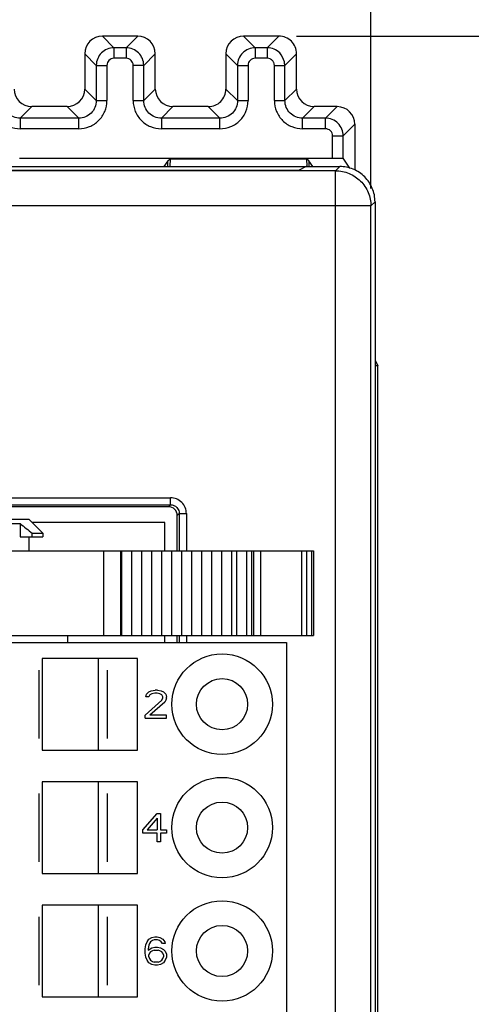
# Model space of a CAD drawing. Header units: millimetres. Extents: x 0 to 594, y 0 to 420.
# Tile 206 of 236: x 501 to 514, y 214 to 242. Entities that reach past the tile are written whole.
import ezdxf

# ---------------------------------------------------------------- set-up
doc = ezdxf.new("R2010")
doc.units = ezdxf.units.MM
doc.header["$LTSCALE"] = 32.67
doc.layers.get('0').update_dxf_attribs({"linetype": 'CONTINUOUS'})
doc.layers.add('INTFCLR_139', color=7, linetype='CONTINUOUS')
doc.styles.get("Standard").update_dxf_attribs({"font": 'txt', "width": 0.85})
doc.dimstyles.new('DIMSTYLE_1', dxfattribs={"dimtxt": 3.5, "dimasz": 3.5, "dimexe": 1, "dimexo": 0.5, "dimgap": 0.875, "dimtad": 1, "dimdec": 1, "dimdsep": 46, "dimtxsty": 'STANDARD', "dimblk": '_FILLED', "dimblk1": '_FILLED', "dimblk2": '_FILLED', "dimcen": 0.09, "dimadec": 4, "dimazin": 2, "dimtp": 0.2, "dimtm": 0.2, "dimtfac": 1, "dimtdec": 1, "dimtofl": 0, "dimtmove": 0, "dimatfit": 3, "dimldrblk": '_FILLED', "dimfxl": 1, "dimtolj": 1, "dimarcsym": 0})
doc.dimstyles.new('DIMSTYLE_2', dxfattribs={"dimtxt": 3.5, "dimasz": 3.5, "dimexe": 1, "dimexo": 0.5, "dimgap": 0.875, "dimtad": 1, "dimdec": 4, "dimdsep": 46, "dimtxsty": 'STANDARD', "dimblk": '_FILLED', "dimblk1": '_FILLED', "dimblk2": '_FILLED', "dimcen": 0.09, "dimadec": 4, "dimazin": 2, "dimtp": 0.15, "dimtm": 0.15, "dimtfac": 1, "dimtdec": 4, "dimtofl": 0, "dimtmove": 0, "dimatfit": 3, "dimldrblk": '_FILLED', "dimfxl": 1, "dimtolj": 1, "dimarcsym": 0})

# ---------------------------------------------------------------- blocks, each defined once
blk = doc.blocks.new('_FILLED')
at = {"color": 0, "linetype": 'BYBLOCK'}
blk.add_solid([(0, 0), (-1, 0.1429), (-1, -0.1429)], dxfattribs=at)
blk = doc.blocks.new('*D1')
at = {"color": 2, "linetype": 'CONTINUOUS'}
for p, q in [((508.913, 241.215), (536.569, 241.215)), ((535.569, 241.215), (535.569, 191.465)), ((535.569, 141.715), (535.569, 191.465)), ((506.724, 141.715), (536.569, 141.715))]:
    blk.add_line(p, q, dxfattribs=at)
at = {"color": 2, "linetype": 'CONTINUOUS', "xscale": 3.5, "yscale": 3.5, "zscale": 3.5}
for p, rotation in [((535.569, 241.215), 90), ((535.569, 141.715), 270)]:
    blk.add_blockref('_FILLED', p, dxfattribs=dict(at, rotation=rotation))
at = {"color": 2, "linetype": 'CONTINUOUS', "insert": (531.194, 191.465), "char_height": 3.5, "width": 15, "attachment_point": 2, "rotation": 90, "line_spacing_factor": 0.9}
blk.add_mtext('99.5', dxfattribs=at)
blk = doc.blocks.new('*D3')
at = {"color": 2, "linetype": 'CONTINUOUS'}
for p, q in [((205.713, 226.995), (205.713, 256.966)), ((511.018, 236.897), (511.018, 256.966)), ((205.713, 255.966), (358.366, 255.966)), ((511.018, 255.966), (358.366, 255.966))]:
    blk.add_line(p, q, dxfattribs=at)
at = {"color": 2, "linetype": 'CONTINUOUS', "xscale": 3.5, "yscale": 3.5, "zscale": 3.5}
for p, rotation in [((205.713, 255.966), 180), ((511.018, 255.966), 360)]:
    blk.add_blockref('_FILLED', p, dxfattribs=dict(at, rotation=rotation))
at = {"color": 2, "linetype": 'CONTINUOUS', "insert": (358.366, 260.341), "char_height": 3.5, "width": 18.375, "attachment_point": 2, "line_spacing_factor": 0.9}
blk.add_mtext('305.3', dxfattribs=at)

msp = doc.modelspace()

# ---------------------------------------------------------------- linework, layer by layer
at = {"color": 7, "linetype": 'CONTINUOUS'}
for p, q in [((504.41307, 241.21461), (503.41292, 241.21461)), ((508.41307, 241.21461), (507.41292, 241.21461)), ((502.91299, 240.71468), (502.91299, 239.71453)), ((504.91299, 239.71453), (504.91299, 240.71468)), ((506.91299, 240.71468), (506.91299, 239.71453)), ((508.91299, 239.71453), (508.91299, 240.71468)), ((508.49507, 240.38644), (508.58475, 240.38644)), ((502.41307, 239.21461), (501.41292, 239.21461)), ((506.41307, 239.21461), (505.41292, 239.21461)), ((510.06307, 239.21461), (509.41292, 239.21461)), ((510.56299, 238.71468), (510.56299, 237.41461)), ((501.06299, 237.75764), (509.93479, 237.75764)), ((505.26299, 237.67647), (505.1551, 237.51461)), ((505.26299, 237.67647), (505.33446, 237.73005)), ((505.26299, 237.51461), (505.26299, 237.67647)), ((505.33446, 237.73005), (505.32142, 237.51461)), ((505.33446, 237.73005), (509.19153, 237.73005)), ((509.26299, 237.67647), (509.19153, 237.73005)), ((509.19153, 237.73005), (509.2045, 237.51572)), ((509.26299, 237.67647), (509.26299, 237.51461)), ((509.3702, 237.51564), (509.26299, 237.67647)), ((510.41948, 237.47279), (510.23475, 237.74993)), ((486.82849, 237.51461), (510.13619, 237.51461)), ((510.0183, 237.39672), (487.07194, 237.39672)), ((488.0398, 237.41461), (508.98252, 237.41461)), ((509.18615, 237.51461), (508.96408, 237.40556)), ((511.01826, 148.63252), (511.01826, 236.39673)), ((511.13615, 236.51462), (511.13615, 148.51456)), ((511.13615, 232.01914), (511.21299, 231.8654)), ((511.21299, 231.8654), (511.13615, 231.8654)), ((511.21299, 212.71459), (511.21299, 231.8654)), ((505.28585, 227.86461), (494.68569, 227.86461)), ((500.43993, 227.38761), (501.07985, 227.38761)), ((500.44832, 227.51461), (501.32634, 227.51461)), ((501.07985, 227.38761), (501.07985, 227.01461)), ((501.72849, 227.11261), (501.32649, 227.51461)), ((505.18569, 227.41461), (501.42649, 227.41461)), ((505.18569, 226.61461), (505.18569, 227.41461)), ((505.53569, 226.61461), (505.53569, 227.61476)), ((501.42516, 227.11261), (501.72849, 227.11261)), ((501.42516, 227.01461), (501.42516, 227.11261)), ((501.72849, 227.11261), (501.72849, 227.01461)), ((501.07985, 227.01461), (501.72838, 227.01461)), ((501.32849, 227.01461), (501.32849, 226.61461)), ((492.92849, 226.61461), (509.39155, 226.61461)), ((503.95927, 226.61461), (503.95927, 224.21461)), ((504.24209, 226.61461), (504.24209, 224.21461)), ((504.52491, 226.61461), (504.52491, 224.21461)), ((504.80773, 226.61461), (504.80773, 224.21461)), ((505.09055, 226.61461), (505.09055, 224.21461)), ((505.37337, 226.61461), (505.37337, 224.21461)), ((505.65619, 226.61461), (505.65619, 224.21461)), ((505.93901, 226.61461), (505.93901, 224.21461)), ((506.22183, 226.61461), (506.22183, 224.21461)), ((506.50465, 226.61461), (506.50465, 224.21461)), ((506.78747, 226.61461), (506.78747, 224.21461)), ((507.07029, 226.61461), (507.07029, 224.21461)), ((507.69449, 226.61461), (507.69449, 224.21461)), ((509.39159, 226.61461), (509.39159, 224.21461)), ((492.92849, 224.21461), (509.39155, 224.21461)), ((493.02849, 224.01461), (508.62849, 224.01461)), ((502.42849, 224.21461), (502.42849, 224.01461)), ((505.18569, 224.01461), (505.18569, 224.21461)), ((505.53569, 224.01461), (505.53569, 224.21461)), ((508.62849, 224.01461), (508.62849, 161.01461)), ((504.40348, 223.56461), (501.70349, 223.56461)), ((501.70349, 223.56461), (501.70349, 220.96461)), ((503.30349, 220.96461), (503.30349, 223.56461)), ((504.40348, 220.96461), (504.40348, 223.56461)), ((504.66183, 222.54546), (504.72849, 222.61354)), ((504.72849, 222.61354), (504.79516, 222.64759)), ((504.79516, 222.64759), (504.91183, 222.66461)), ((504.97849, 222.66461), (504.91183, 222.66461)), ((504.97849, 222.66461), (505.07849, 222.64759)), ((505.07849, 222.64759), (505.14516, 222.61354)), ((505.14516, 222.61354), (505.21183, 222.54546)), ((504.62849, 221.94971), (505.09516, 222.37525)), ((504.64516, 222.47737), (504.66183, 222.54546)), ((504.72849, 222.47737), (504.64516, 222.47737)), ((504.76183, 222.52844), (504.72849, 222.47737)), ((504.81183, 222.56248), (504.76183, 222.52844)), ((505.17849, 222.32418), (504.76183, 221.94971)), ((504.89516, 222.5795), (504.81183, 222.56248)), ((504.96183, 222.5795), (504.89516, 222.5795)), ((505.04516, 222.56248), (504.96183, 222.5795)), ((505.09516, 222.52844), (505.04516, 222.56248)), ((505.12849, 222.47737), (505.09516, 222.52844)), ((505.09516, 222.37525), (505.12849, 222.44333)), ((505.12849, 222.44333), (505.12849, 222.47737)), ((505.21183, 222.37525), (505.17849, 222.32418)), ((505.21183, 222.54546), (505.22849, 222.47737)), ((505.22849, 222.44333), (505.21183, 222.37525)), ((505.22849, 222.44333), (505.22849, 222.47737)), ((504.62849, 221.86461), (504.62849, 221.94971)), ((504.62849, 221.86461), (505.22849, 221.86461)), ((505.22849, 221.94971), (504.76183, 221.94971)), ((505.22849, 221.86461), (505.22849, 221.94971)), ((501.70349, 220.96461), (504.40348, 220.96461)), ((504.40348, 220.06461), (501.70349, 220.06461)), ((501.70349, 220.06461), (501.70349, 217.46461)), ((503.30349, 217.46461), (503.30349, 220.06461)), ((504.40348, 217.46461), (504.40348, 220.06461)), ((504.56183, 218.70503), (504.96183, 219.16461)), ((504.96183, 219.02844), (504.67849, 218.70503)), ((504.96183, 219.16461), (505.06183, 219.16461)), ((504.96183, 219.02844), (504.96183, 218.70503)), ((505.06183, 219.16461), (505.06183, 218.70503)), ((504.56183, 218.60291), (504.56183, 218.70503)), ((504.67849, 218.70503), (504.96183, 218.70503)), ((505.06183, 218.70503), (505.22849, 218.70503)), ((505.22849, 218.70503), (505.22849, 218.60291)), ((504.96183, 218.60291), (504.56183, 218.60291)), ((504.96183, 218.36461), (504.96183, 218.60291)), ((505.22849, 218.60291), (505.06183, 218.60291)), ((505.06183, 218.60291), (505.06183, 218.36461)), ((505.06183, 218.36461), (504.96183, 218.36461)), ((501.70349, 217.46461), (504.40348, 217.46461)), ((504.40348, 216.56461), (501.70349, 216.56461)), ((501.70349, 216.56461), (501.70349, 213.96461)), ((503.30349, 213.96461), (503.30349, 216.56461)), ((504.40348, 213.96461), (504.40348, 216.56461)), ((504.72849, 215.59652), (504.81183, 215.64759)), ((504.81183, 215.64759), (504.89516, 215.66461)), ((504.89516, 215.66461), (504.96183, 215.66461)), ((504.96183, 215.66461), (505.04516, 215.64759)), ((505.04516, 215.64759), (505.12849, 215.59652)), ((504.62849, 215.32418), (504.64516, 215.44333)), ((504.64516, 215.44333), (504.67849, 215.52844)), ((504.67849, 215.52844), (504.72849, 215.59652)), ((504.72849, 215.42631), (504.71183, 215.32418)), ((504.71183, 215.29014), (504.81183, 215.35823)), ((504.74516, 215.47737), (504.72849, 215.42631)), ((504.77849, 215.52844), (504.74516, 215.47737)), ((504.82849, 215.56248), (504.77849, 215.52844)), ((504.81183, 215.35823), (504.89516, 215.37525)), ((504.87849, 215.5795), (504.82849, 215.56248)), ((504.97849, 215.5795), (504.87849, 215.5795)), ((504.89516, 215.37525), (504.97849, 215.37525)), ((505.02849, 215.56248), (504.97849, 215.5795)), ((504.97849, 215.37525), (505.06183, 215.35823)), ((505.07849, 215.52844), (505.02849, 215.56248)), ((505.06183, 215.35823), (505.14516, 215.30716)), ((505.11183, 215.47737), (505.07849, 215.52844)), ((505.19516, 215.47737), (505.11183, 215.47737)), ((505.12849, 215.59652), (505.17849, 215.52844)), ((505.17849, 215.52844), (505.19516, 215.47737)), ((504.62849, 215.20503), (504.62849, 215.32418)), ((504.64516, 215.08588), (504.62849, 215.20503)), ((504.67849, 215.00078), (504.64516, 215.08588)), ((504.71183, 215.32418), (504.71183, 215.29014)), ((504.74516, 215.20503), (504.72849, 215.15397)), ((504.72849, 215.10291), (504.72849, 215.15397)), ((504.72849, 215.10291), (504.74516, 215.05184)), ((504.77849, 215.23908), (504.74516, 215.20503)), ((504.82849, 215.27312), (504.77849, 215.23908)), ((504.87849, 215.29014), (504.82849, 215.27312)), ((504.87849, 215.29014), (504.99516, 215.29014)), ((505.04516, 215.27312), (504.99516, 215.29014)), ((505.09516, 215.23908), (505.04516, 215.27312)), ((505.12849, 215.20503), (505.09516, 215.23908)), ((505.14516, 215.15397), (505.12849, 215.20503)), ((505.12849, 215.05184), (505.14516, 215.10291)), ((505.14516, 215.30716), (505.19516, 215.2561)), ((505.14516, 215.15397), (505.14516, 215.10291)), ((505.19516, 215.2561), (505.22849, 215.17099)), ((505.22849, 215.08588), (505.19516, 215.00078)), ((505.22849, 215.17099), (505.22849, 215.08588)), ((504.72849, 214.93269), (504.67849, 215.00078)), ((504.81183, 214.88163), (504.72849, 214.93269)), ((504.74516, 215.05184), (504.77849, 215.00078)), ((504.77849, 215.00078), (504.82849, 214.96674)), ((504.89516, 214.86461), (504.81183, 214.88163)), ((504.82849, 214.96674), (504.87849, 214.94971)), ((504.99516, 214.94971), (504.87849, 214.94971)), ((504.97849, 214.86461), (504.89516, 214.86461)), ((505.06183, 214.88163), (504.97849, 214.86461)), ((504.99516, 214.94971), (505.04516, 214.96674)), ((505.04516, 214.96674), (505.09516, 215.00078)), ((505.14516, 214.93269), (505.06183, 214.88163)), ((505.09516, 215.00078), (505.12849, 215.05184)), ((505.19516, 215.00078), (505.14516, 214.93269)), ((501.70349, 213.96461), (504.40348, 213.96461))]:
    msp.add_line(p, q, dxfattribs=at)
at = {"color": 9, "linetype": 'CONTINUOUS'}
for p, q in [((503.41292, 241.21461), (503.74116, 240.88636)), ((504.41307, 241.21461), (504.08482, 240.88636)), ((507.41292, 241.21461), (507.74116, 240.88636)), ((508.41307, 241.21461), (508.08483, 240.88636)), ((504.08482, 240.88636), (503.74116, 240.88636)), ((503.74116, 240.88636), (503.74116, 240.58641)), ((504.08482, 240.88636), (504.08482, 240.58641)), ((508.08483, 240.88636), (507.74116, 240.88636)), ((507.74116, 240.88636), (507.74116, 240.58641)), ((508.08482, 240.88636), (508.08482, 240.58641)), ((503.24124, 240.38644), (502.91299, 240.71468)), ((504.08483, 240.58641), (503.74116, 240.58641)), ((504.58475, 240.38644), (504.91299, 240.71468)), ((507.24124, 240.38644), (506.91299, 240.71468)), ((508.08483, 240.58641), (507.74116, 240.58641)), ((508.58475, 240.38641), (508.91299, 240.71468)), ((503.24124, 240.38644), (503.54119, 240.38644)), ((503.24124, 240.38644), (503.24124, 239.38629)), ((503.54119, 240.38644), (503.54119, 239.38628)), ((504.58475, 240.38644), (504.28479, 240.38644)), ((504.28479, 239.38628), (504.28479, 240.38644)), ((504.58475, 239.38629), (504.58475, 240.38644)), ((507.24124, 240.38644), (507.54119, 240.38644)), ((507.24124, 240.38644), (507.24124, 239.38629)), ((507.54119, 240.38644), (507.54119, 239.38628)), ((508.28479, 240.38644), (508.49507, 240.38644)), ((508.28479, 239.38628), (508.28479, 240.38644)), ((508.58475, 239.38629), (508.58475, 240.38641)), ((502.91299, 239.71453), (503.24124, 239.38629)), ((504.91299, 239.71453), (504.58475, 239.38629)), ((506.91299, 239.71453), (507.24124, 239.38629)), ((508.91299, 239.71453), (508.58475, 239.38629)), ((503.24124, 239.38629), (503.54119, 239.38629)), ((504.28479, 239.38629), (504.58475, 239.38629)), ((507.24124, 239.38629), (507.54119, 239.38629)), ((508.28479, 239.38629), (508.58475, 239.38629)), ((501.08467, 238.88636), (501.41292, 239.21461)), ((502.74132, 238.88636), (502.41307, 239.21461)), ((505.08467, 238.88636), (505.41292, 239.21461)), ((506.74132, 238.88636), (506.41307, 239.21461)), ((509.08467, 238.88636), (509.41292, 239.21461)), ((510.06307, 239.21461), (509.73482, 238.88636)), ((502.74132, 238.88636), (501.08467, 238.88636)), ((501.08467, 238.88636), (501.08467, 238.58641)), ((502.74132, 238.58641), (502.74132, 238.88636)), ((506.74132, 238.88636), (505.08467, 238.88636)), ((505.08467, 238.88636), (505.08467, 238.58641)), ((506.74132, 238.58641), (506.74132, 238.88636)), ((509.73482, 238.88636), (509.08467, 238.88636)), ((509.08467, 238.58641), (509.08467, 238.88636)), ((509.73482, 238.58641), (509.73482, 238.88636)), ((502.74132, 238.58641), (501.08467, 238.58641)), ((506.74132, 238.58641), (505.08467, 238.58641)), ((509.73483, 238.58641), (509.08467, 238.58641)), ((510.23475, 238.38644), (510.56299, 238.71468)), ((509.93479, 238.38644), (510.23475, 238.38644)), ((509.93479, 237.75764), (509.93479, 238.38644)), ((510.23475, 237.74993), (510.23475, 238.38644)), ((510.0183, 237.39672), (510.13619, 237.51461)), ((510.0183, 147.6325), (510.0183, 237.39672)), ((511.01826, 236.39676), (486.07209, 236.39676)), ((511.13615, 236.51462), (511.01826, 236.39673)), ((494.52943, 228.1206), (505.34196, 228.1206)), ((494.52943, 227.92073), (505.34196, 227.92073)), ((505.28585, 227.86461), (505.34196, 227.92073)), ((505.34196, 227.92073), (505.34196, 228.1206)), ((505.59181, 227.67088), (505.53569, 227.61476)), ((505.59181, 227.67088), (505.79169, 227.67088)), ((505.59181, 227.67088), (505.59181, 226.61461)), ((505.79169, 227.67088), (505.79169, 226.61461)), ((503.44143, 226.61461), (503.44143, 224.21461)), ((503.92501, 226.61461), (503.92501, 224.21461)), ((507.21169, 226.61461), (507.21169, 224.21461)), ((507.49454, 226.61461), (507.49454, 224.21461)), ((507.63592, 226.61461), (507.63592, 224.21461)), ((507.89449, 226.61461), (507.89449, 224.21461)), ((509.05021, 226.61461), (509.05021, 224.21461)), ((509.19164, 226.61461), (509.19164, 224.21461)), ((509.33301, 226.61461), (509.33301, 224.21461)), ((505.59181, 224.21461), (505.59181, 224.01461)), ((505.79169, 224.21461), (505.79169, 224.01461))]:
    msp.add_line(p, q, dxfattribs=at)
at = {"color": 7, "linetype": 'CONTINUOUS'}
for centre, radius in [((506.80349, 222.26461), 1.425), ((506.80349, 222.26461), 0.725), ((506.80349, 218.76461), 1.425), ((506.80349, 218.76461), 0.725), ((506.80349, 215.26461), 1.425), ((506.80349, 215.26461), 0.725)]:
    msp.add_circle(centre, radius, dxfattribs=at)
for centre, major_axis, ratio, start_param, end_param in [((503.41307, 240.71453), (-0.35366, 0.35366), 0.99969546, -0.78524587, 0.78524587), ((504.41292, 240.71453), (-0.35366, -0.35366), 0.99969546, 2.35634678, 3.92683852), ((507.41307, 240.71453), (-0.35366, 0.35366), 0.99969546, -0.78524587, 0.78524587), ((508.41292, 240.71453), (-0.35366, -0.35366), 0.99969546, 3.14159265, 3.92683852), ((501.41307, 239.71468), (0.35366, 0.35366), 0.99969546, 2.35634678, 3.92683852), ((502.41292, 239.71468), (0.35366, -0.35366), 0.99969546, 5.49793944, 7.06843118), ((505.41307, 239.71468), (0.35366, 0.35366), 0.99969546, 2.35634678, 3.92683852), ((506.41292, 239.71468), (-0.35366, 0.35366), 0.99969546, -3.14159265, -2.35634678), ((509.41307, 239.71468), (0.35366, 0.35366), 0.99969546, 2.35634678, 3.92683852), ((506.41292, 239.71468), (0.35366, -0.35366), 0.99969546, -0.78524587, 0), ((510.06292, 238.71453), (-0.35366, -0.35366), 0.99969546, 2.35634678, 3.92683852), ((505.28554, 227.61446), (0.17699, 0.17699), 0.99878277, -0.78478918, 0.78478918)]:
    msp.add_ellipse(centre, major_axis=major_axis, ratio=ratio, start_param=start_param, end_param=end_param, dxfattribs=at)
for points, knots in [([(508.91299, 240.71468), (508.913, 240.77981), (508.88991, 240.9122), (508.81263, 241.02214), (508.76658, 241.06819)], [0, 0, 0, 0, 0.50000087, 1, 1, 1, 1]), ([(509.93479, 237.75764), (509.95408, 237.75764), (510.02418, 237.75745), (510.09428, 237.7567), (510.14507, 237.75539)], [0, 0, 0, 0, 0.27519351, 1, 1, 1, 1]), ([(510.14507, 237.75539), (510.15751, 237.75507), (510.17902, 237.7541), (510.20764, 237.75388), (510.22342, 237.75079), (510.23349, 237.75182), (510.23475, 237.74993)], [0, 0, 0, 0, 0.41512028, 0.72727253, 0.92424766, 1, 1, 1, 1]), ([(510.84327, 237.22173), (510.75131, 237.31369), (510.52895, 237.46285), (510.26625, 237.51461), (510.13619, 237.51461)], [0, 0, 0, 0, 0.50000007, 1, 1, 1, 1]), ([(511.13615, 236.51465), (511.13615, 236.64471), (511.08438, 236.90741), (510.93523, 237.12977), (510.84327, 237.22173)], [0, 0, 0, 0, 0.50000009, 1, 1, 1, 1])]:
    msp.add_open_spline(points, degree=3, knots=knots, dxfattribs=at)
at = {"color": 9, "linetype": 'CONTINUOUS'}
for points, knots in [([(503.74116, 240.88636), (503.67615, 240.88635), (503.54489, 240.86035), (503.43361, 240.78594), (503.3877, 240.73991)], [0, 0, 0, 0, 0.49997291, 1, 1, 1, 1]), ([(504.43829, 240.73991), (504.39227, 240.7858), (504.28086, 240.85959), (504.14981, 240.8865), (504.08482, 240.88634)], [0, 0, 0, 0, 0.50004044, 1, 1, 1, 1]), ([(507.74116, 240.88636), (507.67615, 240.88635), (507.54489, 240.86035), (507.43361, 240.78594), (507.3877, 240.73991)], [0, 0, 0, 0, 0.49997291, 1, 1, 1, 1]), ([(508.43559, 240.73743), (508.39129, 240.78445), (508.2817, 240.86193), (508.14985, 240.88476), (508.08485, 240.88405)], [0, 0, 0, 0, 0.49844989, 1, 1, 1, 1]), ([(503.3877, 240.73991), (503.3418, 240.69389), (503.26801, 240.58247), (503.2411, 240.45142), (503.24126, 240.38644)], [0, 0, 0, 0, 0.50004044, 1, 1, 1, 1]), ([(503.74116, 240.58641), (503.69014, 240.58641), (503.58392, 240.54373), (503.54106, 240.43745), (503.54119, 240.38644)], [0, 0, 0, 0, 0.50007429, 1, 1, 1, 1]), ([(504.28479, 240.38644), (504.28479, 240.43747), (504.24212, 240.54368), (504.13583, 240.58654), (504.08483, 240.58641)], [0, 0, 0, 0, 0.50007398, 1, 1, 1, 1]), ([(504.58475, 240.38644), (504.58474, 240.45145), (504.55873, 240.58271), (504.48433, 240.694), (504.43829, 240.73991)], [0, 0, 0, 0, 0.49997291, 1, 1, 1, 1]), ([(507.3877, 240.73991), (507.3418, 240.69389), (507.26801, 240.58247), (507.2411, 240.45142), (507.24126, 240.38644)], [0, 0, 0, 0, 0.50004044, 1, 1, 1, 1]), ([(507.74116, 240.58641), (507.69014, 240.58641), (507.58392, 240.54373), (507.54106, 240.43745), (507.54119, 240.38644)], [0, 0, 0, 0, 0.50007429, 1, 1, 1, 1]), ([(508.28479, 240.38644), (508.28459, 240.41244), (508.27448, 240.46503), (508.22989, 240.53139), (508.16346, 240.5763), (508.11084, 240.58572), (508.08483, 240.58641)], [0, 0, 0, 0, 0.24990075, 0.49986512, 0.74985932, 1, 1, 1, 1]), ([(508.58036, 240.3863), (508.57942, 240.41853), (508.56375, 240.54601), (508.50135, 240.66764), (508.43559, 240.73743)], [0, 0, 0, 0, 0.25167653, 1, 1, 1, 1]), ([(500.28479, 239.38628), (500.28461, 239.28222), (500.3265, 239.07187), (500.50447, 238.8061), (500.77026, 238.62801), (500.98062, 238.58641), (501.08467, 238.58641)], [0, 0, 0, 0, 0.25006733, 0.49999722, 0.74993947, 1, 1, 1, 1]), ([(502.74132, 238.58641), (502.84538, 238.58623), (503.05573, 238.62812), (503.3215, 238.80608), (503.49959, 239.07187), (503.54119, 239.28223), (503.54119, 239.38628)], [0, 0, 0, 0, 0.25006736, 0.49999724, 0.74993949, 1, 1, 1, 1]), ([(503.24124, 239.38629), (503.24125, 239.32126), (503.2153, 239.18997), (503.1409, 239.07865), (503.09486, 239.03274)], [0, 0, 0, 0, 0.50002162, 1, 1, 1, 1]), ([(504.28479, 239.38628), (504.28461, 239.28222), (504.3265, 239.07187), (504.50447, 238.8061), (504.77026, 238.62801), (504.98062, 238.58641), (505.08467, 238.58641)], [0, 0, 0, 0, 0.25006733, 0.49999722, 0.74993947, 1, 1, 1, 1]), ([(504.73113, 239.03274), (504.68523, 239.07876), (504.61142, 239.19021), (504.58464, 239.32129), (504.58476, 239.38629)], [0, 0, 0, 0, 0.49999152, 1, 1, 1, 1]), ([(506.74132, 238.58641), (506.84538, 238.58623), (507.05573, 238.62812), (507.3215, 238.80608), (507.49959, 239.07187), (507.54119, 239.28223), (507.54119, 239.38628)], [0, 0, 0, 0, 0.25006736, 0.49999724, 0.74993949, 1, 1, 1, 1]), ([(507.24124, 239.38629), (507.24125, 239.32126), (507.2153, 239.18997), (507.1409, 239.07865), (507.09486, 239.03274)], [0, 0, 0, 0, 0.50002162, 1, 1, 1, 1]), ([(508.28479, 239.38628), (508.28595, 239.28224), (508.32562, 239.07173), (508.50478, 238.80637), (508.77013, 238.62729), (508.98063, 238.58746), (509.08467, 238.58641)], [0, 0, 0, 0, 0.25002061, 0.50000911, 0.74999006, 1, 1, 1, 1]), ([(508.73113, 239.03274), (508.68509, 239.07865), (508.61069, 239.18997), (508.58474, 239.32126), (508.58475, 239.38629)], [0, 0, 0, 0, 0.49997838, 1, 1, 1, 1]), ([(501.08467, 238.88636), (501.01965, 238.88635), (500.88835, 238.9123), (500.77704, 238.9867), (500.73113, 239.03274)], [0, 0, 0, 0, 0.50002162, 1, 1, 1, 1]), ([(503.09486, 239.03274), (503.04884, 238.98685), (502.93739, 238.91303), (502.80631, 238.88625), (502.74132, 238.88637)], [0, 0, 0, 0, 0.49999152, 1, 1, 1, 1]), ([(505.08467, 238.88636), (505.01965, 238.88635), (504.88835, 238.9123), (504.77704, 238.9867), (504.73113, 239.03274)], [0, 0, 0, 0, 0.50002162, 1, 1, 1, 1]), ([(507.09486, 239.03274), (507.04884, 238.98685), (506.93739, 238.91303), (506.80631, 238.88625), (506.74132, 238.88637)], [0, 0, 0, 0, 0.49999152, 1, 1, 1, 1]), ([(509.08467, 238.88637), (509.01967, 238.88625), (508.8886, 238.91303), (508.77715, 238.98685), (508.73113, 239.03274)], [0, 0, 0, 0, 0.50000848, 1, 1, 1, 1]), ([(510.08829, 238.73991), (510.04238, 238.78594), (509.9311, 238.86035), (509.79983, 238.88635), (509.73482, 238.88636)], [0, 0, 0, 0, 0.50002709, 1, 1, 1, 1]), ([(509.93479, 238.38644), (509.93493, 238.43745), (509.89207, 238.54373), (509.78585, 238.58641), (509.73483, 238.58641)], [0, 0, 0, 0, 0.49992982, 1, 1, 1, 1]), ([(510.23473, 238.38644), (510.23489, 238.45142), (510.20798, 238.58247), (510.13419, 238.69389), (510.08829, 238.73991)], [0, 0, 0, 0, 0.49995956, 1, 1, 1, 1]), ([(510.0183, 237.39672), (510.14835, 237.39671), (510.41104, 237.34494), (510.63339, 237.19577), (510.72535, 237.10381)], [0, 0, 0, 0, 0.49999387, 1, 1, 1, 1]), ([(510.72535, 237.10381), (510.81731, 237.01184), (510.96649, 236.78949), (511.01825, 236.52679), (511.01826, 236.39673)], [0, 0, 0, 0, 0.50000761, 1, 1, 1, 1]), ([(505.79169, 227.67088), (505.79185, 227.72938), (505.76831, 227.84769), (505.66817, 227.99707), (505.51876, 228.0973), (505.40046, 228.1206), (505.34196, 228.1206)], [0, 0, 0, 0, 0.25002272, 0.5000135, 0.74999363, 1, 1, 1, 1]), ([(505.34196, 227.92073), (505.37448, 227.92076), (505.44013, 227.90784), (505.49581, 227.87068), (505.51874, 227.84765)], [0, 0, 0, 0, 0.50021863, 1, 1, 1, 1]), ([(505.51874, 227.84765), (505.55286, 227.81338), (505.58567, 227.75183), (505.59183, 227.68721), (505.59177, 227.67088)], [0, 0, 0, 0, 0.74756137, 1, 1, 1, 1])]:
    msp.add_open_spline(points, degree=3, knots=knots, dxfattribs=at)
at = {"color": 7, "linetype": 'CONTINUOUS'}
msp.add_open_spline([(501.07985, 227.38761), (501.19729, 227.29895), (501.31202, 227.20668), (501.42516, 227.11261)], degree=3, dxfattribs=at)
at = {"layer": 'INTFCLR_139', "color": 7, "linetype": 'CONTINUOUS'}
for p, q in [((501.60849, 223.23422), (501.60849, 221.29499)), ((501.60949, 223.23303), (501.60949, 221.29619)), ((503.54749, 223.23303), (503.54749, 221.29619)), ((503.54849, 223.23422), (503.54849, 221.29499)), ((501.60849, 219.73422), (501.60849, 217.79499)), ((501.60949, 219.73303), (501.60949, 217.79619)), ((503.54749, 219.73303), (503.54749, 217.79619)), ((503.54849, 219.73422), (503.54849, 217.79499)), ((501.60849, 216.23422), (501.60849, 214.29499)), ((501.60949, 216.23303), (501.60949, 214.29619)), ((503.54749, 216.23303), (503.54749, 214.29619)), ((503.54849, 216.23422), (503.54849, 214.29499))]:
    msp.add_line(p, q, dxfattribs=at)

# ---------------------------------------------------------------- dimensions: what is measured, and where the dimension line sits
at = {"color": 2, "linetype": 'CONTINUOUS'}
for base, p1, p2, angle, dimstyle, picture, middle in [((205.71299, 255.96565), (511.01826, 236.39676), (205.71299, 226.49507), 180, 'DIMSTYLE_1', '*D3', (357.86562, 255.96565)), ((535.5687, 141.71461), (508.41307, 241.21461), (506.22375, 141.71461), 270, 'DIMSTYLE_2', '*D1', (535.5687, 190.9646))]:
    dim = msp.add_linear_dim(base=base, p1=p1, p2=p2, angle=angle, dimstyle=dimstyle, dxfattribs=at)
    dim.commit()
    dim.dimension.update_dxf_attribs({"geometry": picture, "text_midpoint": middle, "dimtype": 160})

doc.saveas('drawing.dxf')
